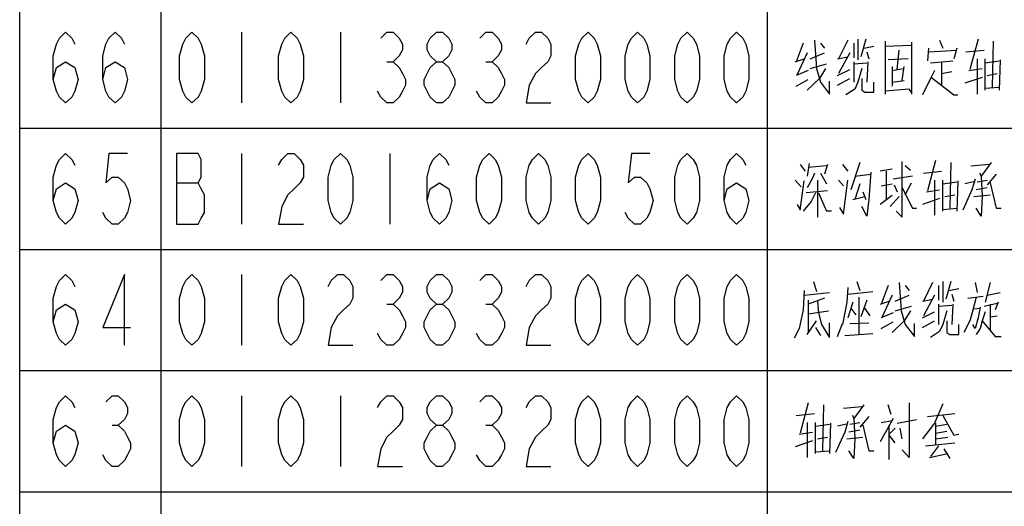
# Model space of a CAD drawing. Header units: millimetres. Extents: x 0 to 5902, y 0 to 4136.
# Tile 29 of 59: x 4934 to 5178, y 2007 to 2127. Entities that reach past the tile are written whole.
import ezdxf

# ---------------------------------------------------------------- set-up
doc = ezdxf.new("R2010")
doc.units = ezdxf.units.MM
doc.header["$LTSCALE"] = 81.675
doc.layers.get('0').update_dxf_attribs({"linetype": 'CONTINUOUS'})
doc.layers.add('010008340000_DXF_TABLE', color=7, linetype='CONTINUOUS')

# ---------------------------------------------------------------- blocks, each defined once
blk = doc.blocks.new('TABLE_BL0', base_point=(5418.04, 2054.83))
at = {"layer": '010008340000_DXF_TABLE', "color": 2, "linetype": 'Continuous'}
for p, q in [((4934.17, 330.25), (4934.17, 3780.25)), ((4969.17, 330.25), (4969.17, 3780.25)), ((5119.17, 330.25), (5119.17, 3780.25)), ((4934.17, 2100.25), (5894.17, 2100.25)), ((4934.17, 2070.25), (5894.17, 2070.25)), ((4934.17, 2040.25), (5894.17, 2040.25)), ((4934.17, 2010.25), (5894.17, 2010.25))]:
    blk.add_line(p, q, dxfattribs=at)
at = {"layer": '010008340000_DXF_TABLE', "color": 5, "linetype": 'Continuous'}
for p, q in [((4989.04, 2124), (4989.04, 2106.5)), ((5013.54, 2124), (5013.54, 2106.5)), ((5139.04, 2122.03), (5136.79, 2117.43)), ((5141.54, 2122.27), (5141.54, 2117.19)), ((5143.54, 2122.27), (5142.29, 2117.92)), ((5161.79, 2122.03), (5162.54, 2120.09)), ((5171.29, 2122.27), (5169.29, 2114.77)), ((5128.04, 2121.3), (5126.29, 2116.71)), ((5132.29, 2121.3), (5133.29, 2120.09)), ((5140.54, 2121.3), (5140.54, 2117.67)), ((5143.04, 2120.09), (5145.54, 2120.58)), ((5148.29, 2121.79), (5148.29, 2108.72)), ((5148.29, 2120.58), (5154.79, 2120.82)), ((5151.29, 2114.77), (5151.79, 2119.61)), ((5154.79, 2121.54), (5154.79, 2108.72)), ((5159.04, 2120.09), (5158.79, 2116.95)), ((5159.04, 2119.13), (5166.04, 2119.61)), ((5166.04, 2120.09), (5165.29, 2117.43)), ((5168.29, 2119.13), (5172.79, 2119.61)), ((5175.04, 2121.79), (5174.79, 2110.42)), ((5126.04, 2116.71), (5128.29, 2117.43)), ((5129.04, 2118.88), (5126.54, 2113.56)), ((5129.79, 2117.43), (5133.29, 2118.88)), ((5136.54, 2117.43), (5139.04, 2117.92)), ((5139.54, 2118.88), (5136.79, 2113.8)), ((5143.79, 2119.13), (5144.29, 2117.43)), ((5154.04, 2117.43), (5149.04, 2117.19)), ((5171.04, 2117.43), (5171.04, 2108.72)), ((5173.04, 2109.69), (5173.04, 2117.43)), ((5176.79, 2117.19), (5176.54, 2109.69)), ((5025.03, 2116.71), (5026.56, 2116.71)), ((5049.53, 2116.71), (5051.06, 2116.71)), ((5129.79, 2115.01), (5133.79, 2116.22)), ((5136.54, 2113.32), (5139.54, 2114.77)), ((5140.54, 2116.71), (5140.54, 2111.63)), ((5140.54, 2116.22), (5143.79, 2116.46)), ((5144.04, 2116.71), (5143.79, 2111.63)), ((5150.04, 2115.5), (5150.04, 2110.66)), ((5150.04, 2114.53), (5152.79, 2115.01)), ((5152.54, 2112.11), (5153.04, 2115.5)), ((5159.54, 2116.46), (5165.04, 2116.95)), ((5162.29, 2116.71), (5162.29, 2110.9)), ((5169.04, 2114.53), (5172.29, 2115.01)), ((5173.04, 2116.46), (5176.54, 2116.95)), ((5129.29, 2114.53), (5126.29, 2113.32)), ((5126.29, 2110.66), (5129.29, 2112.35)), ((5136.54, 2110.9), (5139.54, 2112.59)), ((5162.29, 2113.8), (5164.79, 2114.29)), ((5172.29, 2112.83), (5168.04, 2111.38)), ((5173.54, 2113.32), (5176.04, 2113.8)), ((5150.04, 2111.63), (5153.04, 2112.11)), ((5173.04, 2110.17), (5176.54, 2110.42)), ((4989.04, 2094), (4989.04, 2076.5)), ((5025.79, 2094), (5025.79, 2076.5)), ((5127.29, 2091.3), (5128.54, 2089.61)), ((5129.54, 2091.54), (5129.04, 2088.4)), ((5129.29, 2090.58), (5133.79, 2091.06)), ((5134.04, 2091.3), (5133.29, 2088.88)), ((5137.79, 2091.3), (5139.04, 2089.61)), ((5142.04, 2091.79), (5139.79, 2085.01)), ((5152.54, 2078.24), (5152.54, 2092.03)), ((5153.29, 2091.06), (5154.54, 2089.85)), ((5160.79, 2092.27), (5158.79, 2084.77)), ((5164.54, 2091.79), (5164.29, 2080.42)), ((5174.04, 2091.3), (5169.54, 2090.82)), ((5132.29, 2089.13), (5133.79, 2086.46)), ((5140.79, 2088.4), (5144.79, 2088.88)), ((5144.79, 2089.37), (5144.29, 2082.59)), ((5150.04, 2090.09), (5147.04, 2089.61)), ((5148.54, 2089.61), (5148.54, 2082.59)), ((5155.04, 2088.4), (5150.29, 2087.67)), ((5157.79, 2089.13), (5162.29, 2089.61)), ((5175.79, 2088.88), (5173.54, 2086.22)), ((4972.97, 2086.71), (4978.33, 2086.71)), ((5126.04, 2087.43), (5127.54, 2085.74)), ((5127.29, 2079.93), (5128.29, 2087.19)), ((5131.54, 2087.43), (5131.54, 2078.24)), ((5136.79, 2087.43), (5138.04, 2085.98)), ((5142.04, 2086.46), (5140.79, 2082.59)), ((5147.29, 2085.98), (5150.04, 2086.46)), ((5150.54, 2086.22), (5151.29, 2084.53)), ((5153.29, 2083.8), (5154.79, 2086.71)), ((5160.54, 2087.43), (5160.54, 2078.72)), ((5162.54, 2079.69), (5162.54, 2087.43)), ((5162.54, 2086.46), (5166.04, 2086.95)), ((5166.29, 2087.19), (5166.04, 2079.69)), ((5170.29, 2086.95), (5168.04, 2086.46)), ((5173.54, 2085.5), (5170.79, 2085.01)), ((5171.04, 2086.95), (5173.54, 2087.43)), ((5134.04, 2084.77), (5128.79, 2084.29)), ((5131.79, 2084.29), (5133.79, 2079.69)), ((5140.29, 2082.59), (5143.29, 2083.32)), ((5142.79, 2084.53), (5143.54, 2082.59)), ((5150.04, 2083.56), (5147.04, 2081.38)), ((5151.79, 2083.32), (5149.54, 2080.9)), ((5158.54, 2084.53), (5161.79, 2085.01)), ((5163.04, 2083.32), (5165.54, 2083.8)), ((5170.29, 2083.32), (5174.29, 2083.8)), ((5126.54, 2081.38), (5127.29, 2080.17)), ((5161.79, 2082.83), (5157.54, 2081.38)), ((5135.04, 2079.69), (5133.79, 2079.69)), ((5152.54, 2078.24), (5151.04, 2079.69)), ((5162.54, 2080.17), (5166.04, 2080.42)), ((4989.04, 2064), (4989.04, 2046.5)), ((5130.54, 2062.27), (5131.29, 2059.85)), ((5141.29, 2062.27), (5142.04, 2060.09)), ((5149.04, 2061.3), (5147.29, 2056.71)), ((5153.29, 2061.3), (5154.29, 2060.09)), ((5160.04, 2062.03), (5157.79, 2057.43)), ((5161.54, 2061.3), (5161.54, 2057.67)), ((5162.54, 2062.27), (5162.54, 2057.19)), ((5164.54, 2062.27), (5163.29, 2057.92)), ((5170.54, 2062.03), (5171.04, 2059.61)), ((5174.29, 2062.03), (5173.04, 2057.19)), ((5128.29, 2058.88), (5134.54, 2059.61)), ((5139.04, 2059.13), (5145.29, 2059.85)), ((5150.04, 2058.88), (5147.54, 2053.56)), ((5150.79, 2057.43), (5154.29, 2058.88)), ((5160.54, 2058.88), (5157.79, 2053.8)), ((5164.04, 2060.09), (5166.54, 2060.58)), ((5164.79, 2059.13), (5165.29, 2057.43)), ((5168.79, 2058.16), (5172.54, 2058.64)), ((5173.54, 2058.88), (5176.79, 2059.61)), ((5025.03, 2056.71), (5026.56, 2056.71)), ((5049.53, 2056.71), (5051.06, 2056.71)), ((5133.29, 2058.16), (5129.29, 2056.71)), ((5129.29, 2057.67), (5129.29, 2049.69)), ((5140.29, 2057.19), (5139.04, 2053.32)), ((5141.79, 2058.4), (5141.79, 2049.21)), ((5143.79, 2057.67), (5142.29, 2053.56)), ((5147.04, 2056.71), (5149.29, 2057.43)), ((5150.79, 2055.01), (5154.79, 2056.22)), ((5157.54, 2057.43), (5160.04, 2057.92)), ((5161.54, 2056.71), (5161.54, 2051.63)), ((5161.54, 2056.22), (5164.79, 2056.46)), ((5165.04, 2056.71), (5164.79, 2051.63)), ((5172.79, 2056.22), (5176.04, 2056.95)), ((5174.29, 2056.71), (5174.29, 2050.9)), ((5176.29, 2057.19), (5175.54, 2055.25)), ((5129.29, 2054.29), (5134.29, 2055.01)), ((5139.79, 2055.74), (5141.04, 2054.04)), ((5143.04, 2055.98), (5144.54, 2053.8)), ((5150.29, 2054.53), (5147.29, 2053.32)), ((5157.54, 2053.32), (5160.54, 2054.77)), ((5170.29, 2055.5), (5171.79, 2055.74)), ((5174.29, 2053.56), (5176.04, 2053.8)), ((5129.04, 2049.21), (5131.29, 2052.59)), ((5136.54, 2048.72), (5137.79, 2051.87)), ((5139.54, 2051.87), (5144.29, 2052.11)), ((5147.29, 2050.66), (5150.29, 2052.35)), ((5157.54, 2050.9), (5160.54, 2052.59)), ((5169.29, 2052.59), (5167.79, 2049.69)), ((5131.04, 2050.9), (5132.29, 2048.96)), ((5138.29, 2048.96), (5145.29, 2049.45)), ((5174.29, 2050.9), (5174.29, 2050.17)), ((4989.04, 2034), (4989.04, 2016.5)), ((5013.54, 2034), (5013.54, 2016.5)), ((5129.29, 2032.27), (5127.29, 2024.77)), ((5126.29, 2029.13), (5130.79, 2029.61)), ((5133.04, 2031.79), (5132.79, 2020.42)), ((5142.54, 2031.3), (5138.04, 2030.82)), ((5149.79, 2029.37), (5149.04, 2031.79)), ((5158.79, 2028.88), (5165.54, 2029.61)), ((5129.04, 2027.43), (5129.04, 2018.72)), ((5131.04, 2019.69), (5131.04, 2027.43)), ((5134.79, 2027.19), (5134.54, 2019.69)), ((5139.54, 2026.95), (5142.04, 2027.43)), ((5144.29, 2028.88), (5142.04, 2026.22)), ((5150.29, 2028.4), (5147.04, 2022.59)), ((5147.29, 2027.43), (5150.04, 2027.92)), ((5151.29, 2027.19), (5156.04, 2028.16)), ((5160.79, 2027.19), (5160.79, 2021.87)), ((4957.03, 2026.71), (4958.56, 2026.71)), ((5049.53, 2026.71), (5051.06, 2026.71)), ((5127.04, 2024.53), (5130.29, 2025.01)), ((5131.04, 2026.46), (5134.54, 2026.95)), ((5138.79, 2026.95), (5136.54, 2026.46)), ((5142.04, 2025.5), (5139.29, 2025.01)), ((5149.29, 2018.24), (5149.29, 2026.71)), ((5150.79, 2025.98), (5149.29, 2024.53)), ((5152.54, 2023.32), (5152.04, 2025.98)), ((5160.79, 2026.46), (5163.54, 2026.95)), ((5160.79, 2024.77), (5163.54, 2025.25)), ((5130.29, 2022.83), (5126.04, 2021.38)), ((5131.54, 2023.32), (5134.04, 2023.8)), ((5138.79, 2023.32), (5142.79, 2023.8)), ((5150.79, 2022.35), (5149.29, 2024.29)), ((5158.29, 2021.63), (5165.54, 2022.35)), ((5160.79, 2023.32), (5163.79, 2023.8)), ((5131.04, 2020.17), (5134.54, 2020.42)), ((5159.29, 2018.72), (5163.79, 2019.69)), ((5161.54, 2021.63), (5159.54, 2018.96)), ((5162.79, 2020.9), (5164.29, 2018.48))]:
    blk.add_line(p, q, dxfattribs=at)
for points in [[(4942.48, 2112.34), (4943.25, 2115.25), (4945.54, 2116.71), (4947.84, 2115.25), (4948.61, 2112.34), (4947.84, 2109.42), (4947.08, 2107.96), (4945.54, 2106.5), (4944.01, 2107.96), (4943.25, 2109.42), (4942.48, 2112.34), (4942.48, 2118.17), (4943.25, 2121.09), (4944.01, 2122.55), (4945.54, 2124), (4947.08, 2122.55), (4947.84, 2121.09)], [(4954.73, 2112.34), (4955.5, 2115.25), (4957.79, 2116.71), (4960.09, 2115.25), (4960.86, 2112.34), (4960.09, 2109.42), (4959.32, 2107.96), (4957.79, 2106.5), (4956.26, 2107.96), (4955.5, 2109.42), (4954.73, 2112.34), (4954.73, 2118.17), (4955.5, 2121.09), (4956.26, 2122.55), (4957.79, 2124), (4959.32, 2122.55), (4960.09, 2121.09)], [(4976.79, 2106.5), (4975.26, 2107.96), (4974.5, 2109.42), (4973.73, 2112.34), (4973.73, 2118.17), (4974.5, 2121.09), (4975.26, 2122.55), (4976.79, 2124), (4978.33, 2122.55), (4979.09, 2121.09), (4979.86, 2118.17), (4979.86, 2112.34), (4979.09, 2109.42), (4978.33, 2107.96), (4976.79, 2106.5)], [(5001.29, 2106.5), (4999.76, 2107.96), (4999, 2109.42), (4998.23, 2112.34), (4998.23, 2118.17), (4999, 2121.09), (4999.76, 2122.55), (5001.29, 2124), (5002.83, 2122.55), (5003.59, 2121.09), (5004.36, 2118.17), (5004.36, 2112.34), (5003.59, 2109.42), (5002.83, 2107.96), (5001.29, 2106.5)], [(5023.5, 2122.55), (5025.03, 2124), (5026.56, 2124), (5028.09, 2122.55), (5028.86, 2121.09), (5028.86, 2119.63), (5028.09, 2118.17), (5026.56, 2116.71), (5028.09, 2115.25), (5028.86, 2113.8), (5029.62, 2112.34), (5029.62, 2110.88), (5028.86, 2109.42), (5028.09, 2107.96), (5026.56, 2106.5), (5025.03, 2106.5), (5023.5, 2107.96), (5022.73, 2109.42)], [(5037.28, 2116.71), (5035.75, 2118.17), (5034.98, 2119.63), (5034.98, 2121.09), (5035.75, 2122.55), (5037.28, 2124), (5038.81, 2124), (5040.34, 2122.55), (5041.11, 2121.09), (5041.11, 2119.63), (5040.34, 2118.17), (5038.81, 2116.71)], [(5048, 2122.55), (5049.53, 2124), (5051.06, 2124), (5052.59, 2122.55), (5053.36, 2121.09), (5053.36, 2119.63), (5052.59, 2118.17), (5051.06, 2116.71), (5052.59, 2115.25), (5053.36, 2113.8), (5054.12, 2112.34), (5054.12, 2110.88), (5053.36, 2109.42), (5052.59, 2107.96), (5051.06, 2106.5), (5049.53, 2106.5), (5048, 2107.96), (5047.23, 2109.42)], [(5059.48, 2121.09), (5060.25, 2122.55), (5061.78, 2124), (5063.31, 2124), (5064.84, 2122.55), (5065.61, 2121.09), (5065.61, 2118.17), (5064.84, 2116.71), (5063.31, 2115.25), (5061.78, 2113.8), (5060.25, 2110.88), (5059.48, 2106.5), (5065.61, 2106.5)], [(5074.79, 2106.5), (5073.26, 2107.96), (5072.5, 2109.42), (5071.73, 2112.34), (5071.73, 2118.17), (5072.5, 2121.09), (5073.26, 2122.55), (5074.79, 2124), (5076.33, 2122.55), (5077.09, 2121.09), (5077.86, 2118.17), (5077.86, 2112.34), (5077.09, 2109.42), (5076.33, 2107.96), (5074.79, 2106.5)], [(5087.04, 2106.5), (5085.51, 2107.96), (5084.75, 2109.42), (5083.98, 2112.34), (5083.98, 2118.17), (5084.75, 2121.09), (5085.51, 2122.55), (5087.04, 2124), (5088.58, 2122.55), (5089.34, 2121.09), (5090.11, 2118.17), (5090.11, 2112.34), (5089.34, 2109.42), (5088.58, 2107.96), (5087.04, 2106.5)], [(5099.29, 2106.5), (5097.76, 2107.96), (5097, 2109.42), (5096.23, 2112.34), (5096.23, 2118.17), (5097, 2121.09), (5097.76, 2122.55), (5099.29, 2124), (5100.83, 2122.55), (5101.59, 2121.09), (5102.36, 2118.17), (5102.36, 2112.34), (5101.59, 2109.42), (5100.83, 2107.96), (5099.29, 2106.5)], [(5111.54, 2106.5), (5110.01, 2107.96), (5109.25, 2109.42), (5108.48, 2112.34), (5108.48, 2118.17), (5109.25, 2121.09), (5110.01, 2122.55), (5111.54, 2124), (5113.08, 2122.55), (5113.84, 2121.09), (5114.61, 2118.17), (5114.61, 2112.34), (5113.84, 2109.42), (5113.08, 2107.96), (5111.54, 2106.5)], [(5130.79, 2122.03), (5131.29, 2115.01), (5132.29, 2111.63)], [(5037.28, 2106.5), (5035.75, 2107.96), (5034.98, 2109.42), (5034.22, 2110.88), (5034.22, 2112.34), (5034.98, 2113.8), (5035.75, 2115.25), (5037.28, 2116.71), (5038.81, 2116.71), (5040.34, 2115.25), (5041.11, 2113.8), (5041.87, 2112.34), (5041.87, 2110.88), (5041.11, 2109.42), (5040.34, 2107.96), (5038.81, 2106.5), (5037.28, 2106.5)], [(5133.54, 2115.01), (5132.04, 2112.59), (5129.04, 2109.69)], [(5142.54, 2115.01), (5141.54, 2111.63), (5140.79, 2109.93), (5138.54, 2108.48)], [(5142.54, 2112.59), (5142.54, 2109.69), (5143.29, 2109.21), (5145.54, 2109.21), (5145.54, 2111.63)], [(5160.54, 2114.53), (5159.54, 2112.59), (5157.54, 2108.48)], [(5159.79, 2112.83), (5165.29, 2108.48), (5166.29, 2108.48)], [(5132.29, 2111.63), (5134.54, 2108.72), (5134.54, 2111.87)], [(5154.79, 2109.21), (5154.29, 2109.93), (5148.29, 2109.45)], [(4942.48, 2082.34), (4943.25, 2085.25), (4945.54, 2086.71), (4947.84, 2085.25), (4948.61, 2082.34), (4947.84, 2079.42), (4947.08, 2077.96), (4945.54, 2076.5), (4944.01, 2077.96), (4943.25, 2079.42), (4942.48, 2082.34), (4942.48, 2088.17), (4943.25, 2091.09), (4944.01, 2092.55), (4945.54, 2094), (4947.08, 2092.55), (4947.84, 2091.09)], [(4960.86, 2094), (4956.26, 2094), (4955.5, 2086.71), (4957.03, 2088.17), (4958.56, 2088.17), (4960.09, 2086.71), (4960.86, 2085.25), (4961.62, 2082.34), (4960.86, 2079.42), (4960.09, 2077.96), (4958.56, 2076.5), (4957.03, 2076.5), (4955.5, 2077.96), (4954.73, 2079.42)], [(4972.97, 2094), (4972.97, 2076.5), (4978.33, 2076.5), (4979.09, 2077.96), (4979.86, 2079.42), (4979.86, 2083.8), (4979.09, 2085.25), (4978.33, 2086.71), (4979.09, 2088.17), (4979.09, 2092.55), (4978.33, 2094), (4972.97, 2094)], [(4998.23, 2091.09), (4999, 2092.55), (5000.53, 2094), (5002.06, 2094), (5003.59, 2092.55), (5004.36, 2091.09), (5004.36, 2088.17), (5003.59, 2086.71), (5002.06, 2085.25), (5000.53, 2083.8), (4999, 2080.88), (4998.23, 2076.5), (5004.36, 2076.5)], [(5013.54, 2076.5), (5012.01, 2077.96), (5011.25, 2079.42), (5010.48, 2082.34), (5010.48, 2088.17), (5011.25, 2091.09), (5012.01, 2092.55), (5013.54, 2094), (5015.08, 2092.55), (5015.84, 2091.09), (5016.61, 2088.17), (5016.61, 2082.34), (5015.84, 2079.42), (5015.08, 2077.96), (5013.54, 2076.5)], [(5034.98, 2082.34), (5035.75, 2085.25), (5038.04, 2086.71), (5040.34, 2085.25), (5041.11, 2082.34), (5040.34, 2079.42), (5039.58, 2077.96), (5038.04, 2076.5), (5036.51, 2077.96), (5035.75, 2079.42), (5034.98, 2082.34), (5034.98, 2088.17), (5035.75, 2091.09), (5036.51, 2092.55), (5038.04, 2094), (5039.58, 2092.55), (5040.34, 2091.09)], [(5050.29, 2076.5), (5048.76, 2077.96), (5048, 2079.42), (5047.23, 2082.34), (5047.23, 2088.17), (5048, 2091.09), (5048.76, 2092.55), (5050.29, 2094), (5051.83, 2092.55), (5052.59, 2091.09), (5053.36, 2088.17), (5053.36, 2082.34), (5052.59, 2079.42), (5051.83, 2077.96), (5050.29, 2076.5)], [(5062.54, 2076.5), (5061.01, 2077.96), (5060.25, 2079.42), (5059.48, 2082.34), (5059.48, 2088.17), (5060.25, 2091.09), (5061.01, 2092.55), (5062.54, 2094), (5064.08, 2092.55), (5064.84, 2091.09), (5065.61, 2088.17), (5065.61, 2082.34), (5064.84, 2079.42), (5064.08, 2077.96), (5062.54, 2076.5)], [(5074.79, 2076.5), (5073.26, 2077.96), (5072.5, 2079.42), (5071.73, 2082.34), (5071.73, 2088.17), (5072.5, 2091.09), (5073.26, 2092.55), (5074.79, 2094), (5076.33, 2092.55), (5077.09, 2091.09), (5077.86, 2088.17), (5077.86, 2082.34), (5077.09, 2079.42), (5076.33, 2077.96), (5074.79, 2076.5)], [(5090.11, 2094), (5085.51, 2094), (5084.75, 2086.71), (5086.28, 2088.17), (5087.81, 2088.17), (5089.34, 2086.71), (5090.11, 2085.25), (5090.87, 2082.34), (5090.11, 2079.42), (5089.34, 2077.96), (5087.81, 2076.5), (5086.28, 2076.5), (5084.75, 2077.96), (5083.98, 2079.42)], [(5099.29, 2076.5), (5097.76, 2077.96), (5097, 2079.42), (5096.23, 2082.34), (5096.23, 2088.17), (5097, 2091.09), (5097.76, 2092.55), (5099.29, 2094), (5100.83, 2092.55), (5101.59, 2091.09), (5102.36, 2088.17), (5102.36, 2082.34), (5101.59, 2079.42), (5100.83, 2077.96), (5099.29, 2076.5)], [(5108.48, 2082.34), (5109.25, 2085.25), (5111.54, 2086.71), (5113.84, 2085.25), (5114.61, 2082.34), (5113.84, 2079.42), (5113.08, 2077.96), (5111.54, 2076.5), (5110.01, 2077.96), (5109.25, 2079.42), (5108.48, 2082.34), (5108.48, 2088.17), (5109.25, 2091.09), (5110.01, 2092.55), (5111.54, 2094), (5113.08, 2092.55), (5113.84, 2091.09)], [(5174.54, 2091.79), (5172.04, 2088.4), (5171.79, 2089.13)], [(5130.79, 2089.13), (5130.29, 2087.92), (5129.04, 2085.5)], [(5172.04, 2088.4), (5172.29, 2083.32), (5172.04, 2078.48), (5170.79, 2080.42)], [(5137.04, 2080.66), (5138.04, 2078.96), (5139.04, 2087.43)], [(5152.54, 2085.5), (5155.04, 2080.42), (5156.04, 2080.42)], [(5170.54, 2087.67), (5169.79, 2085.01), (5167.54, 2079.93)], [(5174.29, 2086.71), (5175.79, 2080.42), (5177.04, 2080.42)], [(5131.04, 2084.29), (5130.04, 2082.11), (5128.04, 2079.69)], [(5144.29, 2082.59), (5143.79, 2078.48), (5142.54, 2080.9)], [(4942.48, 2052.34), (4943.25, 2055.25), (4945.54, 2056.71), (4947.84, 2055.25), (4948.61, 2052.34), (4947.84, 2049.42), (4947.08, 2047.96), (4945.54, 2046.5), (4944.01, 2047.96), (4943.25, 2049.42), (4942.48, 2052.34), (4942.48, 2058.17), (4943.25, 2061.09), (4944.01, 2062.55), (4945.54, 2064), (4947.08, 2062.55), (4947.84, 2061.09)], [(4960.09, 2046.5), (4960.09, 2064), (4954.73, 2050.88), (4961.62, 2050.88)], [(4976.79, 2046.5), (4975.26, 2047.96), (4974.5, 2049.42), (4973.73, 2052.34), (4973.73, 2058.17), (4974.5, 2061.09), (4975.26, 2062.55), (4976.79, 2064), (4978.33, 2062.55), (4979.09, 2061.09), (4979.86, 2058.17), (4979.86, 2052.34), (4979.09, 2049.42), (4978.33, 2047.96), (4976.79, 2046.5)], [(5001.29, 2046.5), (4999.76, 2047.96), (4999, 2049.42), (4998.23, 2052.34), (4998.23, 2058.17), (4999, 2061.09), (4999.76, 2062.55), (5001.29, 2064), (5002.83, 2062.55), (5003.59, 2061.09), (5004.36, 2058.17), (5004.36, 2052.34), (5003.59, 2049.42), (5002.83, 2047.96), (5001.29, 2046.5)], [(5010.48, 2061.09), (5011.25, 2062.55), (5012.78, 2064), (5014.31, 2064), (5015.84, 2062.55), (5016.61, 2061.09), (5016.61, 2058.17), (5015.84, 2056.71), (5014.31, 2055.25), (5012.78, 2053.8), (5011.25, 2050.88), (5010.48, 2046.5), (5016.61, 2046.5)], [(5023.5, 2062.55), (5025.03, 2064), (5026.56, 2064), (5028.09, 2062.55), (5028.86, 2061.09), (5028.86, 2059.63), (5028.09, 2058.17), (5026.56, 2056.71), (5028.09, 2055.25), (5028.86, 2053.8), (5029.62, 2052.34), (5029.62, 2050.88), (5028.86, 2049.42), (5028.09, 2047.96), (5026.56, 2046.5), (5025.03, 2046.5), (5023.5, 2047.96), (5022.73, 2049.42)], [(5037.28, 2056.71), (5035.75, 2058.17), (5034.98, 2059.63), (5034.98, 2061.09), (5035.75, 2062.55), (5037.28, 2064), (5038.81, 2064), (5040.34, 2062.55), (5041.11, 2061.09), (5041.11, 2059.63), (5040.34, 2058.17), (5038.81, 2056.71)], [(5048, 2062.55), (5049.53, 2064), (5051.06, 2064), (5052.59, 2062.55), (5053.36, 2061.09), (5053.36, 2059.63), (5052.59, 2058.17), (5051.06, 2056.71), (5052.59, 2055.25), (5053.36, 2053.8), (5054.12, 2052.34), (5054.12, 2050.88), (5053.36, 2049.42), (5052.59, 2047.96), (5051.06, 2046.5), (5049.53, 2046.5), (5048, 2047.96), (5047.23, 2049.42)], [(5059.48, 2061.09), (5060.25, 2062.55), (5061.78, 2064), (5063.31, 2064), (5064.84, 2062.55), (5065.61, 2061.09), (5065.61, 2058.17), (5064.84, 2056.71), (5063.31, 2055.25), (5061.78, 2053.8), (5060.25, 2050.88), (5059.48, 2046.5), (5065.61, 2046.5)], [(5074.79, 2046.5), (5073.26, 2047.96), (5072.5, 2049.42), (5071.73, 2052.34), (5071.73, 2058.17), (5072.5, 2061.09), (5073.26, 2062.55), (5074.79, 2064), (5076.33, 2062.55), (5077.09, 2061.09), (5077.86, 2058.17), (5077.86, 2052.34), (5077.09, 2049.42), (5076.33, 2047.96), (5074.79, 2046.5)], [(5087.04, 2046.5), (5085.51, 2047.96), (5084.75, 2049.42), (5083.98, 2052.34), (5083.98, 2058.17), (5084.75, 2061.09), (5085.51, 2062.55), (5087.04, 2064), (5088.58, 2062.55), (5089.34, 2061.09), (5090.11, 2058.17), (5090.11, 2052.34), (5089.34, 2049.42), (5088.58, 2047.96), (5087.04, 2046.5)], [(5099.29, 2046.5), (5097.76, 2047.96), (5097, 2049.42), (5096.23, 2052.34), (5096.23, 2058.17), (5097, 2061.09), (5097.76, 2062.55), (5099.29, 2064), (5100.83, 2062.55), (5101.59, 2061.09), (5102.36, 2058.17), (5102.36, 2052.34), (5101.59, 2049.42), (5100.83, 2047.96), (5099.29, 2046.5)], [(5111.54, 2046.5), (5110.01, 2047.96), (5109.25, 2049.42), (5108.48, 2052.34), (5108.48, 2058.17), (5109.25, 2061.09), (5110.01, 2062.55), (5111.54, 2064), (5113.08, 2062.55), (5113.84, 2061.09), (5114.61, 2058.17), (5114.61, 2052.34), (5113.84, 2049.42), (5113.08, 2047.96), (5111.54, 2046.5)], [(5151.79, 2062.03), (5152.29, 2055.01), (5153.29, 2051.63)], [(5128.29, 2060.09), (5128.04, 2055.25), (5127.04, 2050.66), (5125.79, 2048.24)], [(5139.04, 2060.82), (5138.79, 2057.19), (5137.79, 2051.63)], [(5037.28, 2046.5), (5035.75, 2047.96), (5034.98, 2049.42), (5034.22, 2050.88), (5034.22, 2052.34), (5034.98, 2053.8), (5035.75, 2055.25), (5037.28, 2056.71), (5038.81, 2056.71), (5040.34, 2055.25), (5041.11, 2053.8), (5041.87, 2052.34), (5041.87, 2050.88), (5041.11, 2049.42), (5040.34, 2047.96), (5038.81, 2046.5), (5037.28, 2046.5)], [(5131.54, 2057.43), (5131.79, 2054.53), (5132.54, 2051.63), (5134.54, 2048.48), (5134.54, 2052.11)], [(5170.79, 2058.4), (5169.79, 2054.29), (5169.29, 2052.59)], [(5154.54, 2055.01), (5153.04, 2052.59), (5150.04, 2049.69)], [(5163.54, 2055.01), (5162.54, 2051.63), (5161.79, 2049.93), (5159.54, 2048.48)], [(5171.79, 2055.98), (5171.29, 2053.32), (5170.54, 2050.66), (5170.04, 2051.63)], [(5173.04, 2054.77), (5172.29, 2052.59), (5171.79, 2050.66), (5170.79, 2049.21)], [(5153.29, 2051.63), (5155.54, 2048.72), (5155.54, 2051.87)], [(5163.54, 2052.59), (5163.54, 2049.69), (5164.29, 2049.21), (5166.54, 2049.21), (5166.54, 2051.63)], [(5172.29, 2052.59), (5175.54, 2048.72), (5177.04, 2048.72)], [(4942.48, 2022.34), (4943.25, 2025.25), (4945.54, 2026.71), (4947.84, 2025.25), (4948.61, 2022.34), (4947.84, 2019.42), (4947.08, 2017.96), (4945.54, 2016.5), (4944.01, 2017.96), (4943.25, 2019.42), (4942.48, 2022.34), (4942.48, 2028.17), (4943.25, 2031.09), (4944.01, 2032.55), (4945.54, 2034), (4947.08, 2032.55), (4947.84, 2031.09)], [(4955.5, 2032.55), (4957.03, 2034), (4958.56, 2034), (4960.09, 2032.55), (4960.86, 2031.09), (4960.86, 2029.63), (4960.09, 2028.17), (4958.56, 2026.71), (4960.09, 2025.25), (4960.86, 2023.8), (4961.62, 2022.34), (4961.62, 2020.88), (4960.86, 2019.42), (4960.09, 2017.96), (4958.56, 2016.5), (4957.03, 2016.5), (4955.5, 2017.96), (4954.73, 2019.42)], [(4976.79, 2016.5), (4975.26, 2017.96), (4974.5, 2019.42), (4973.73, 2022.34), (4973.73, 2028.17), (4974.5, 2031.09), (4975.26, 2032.55), (4976.79, 2034), (4978.33, 2032.55), (4979.09, 2031.09), (4979.86, 2028.17), (4979.86, 2022.34), (4979.09, 2019.42), (4978.33, 2017.96), (4976.79, 2016.5)], [(5001.29, 2016.5), (4999.76, 2017.96), (4999, 2019.42), (4998.23, 2022.34), (4998.23, 2028.17), (4999, 2031.09), (4999.76, 2032.55), (5001.29, 2034), (5002.83, 2032.55), (5003.59, 2031.09), (5004.36, 2028.17), (5004.36, 2022.34), (5003.59, 2019.42), (5002.83, 2017.96), (5001.29, 2016.5)], [(5022.73, 2031.09), (5023.5, 2032.55), (5025.03, 2034), (5026.56, 2034), (5028.09, 2032.55), (5028.86, 2031.09), (5028.86, 2028.17), (5028.09, 2026.71), (5026.56, 2025.25), (5025.03, 2023.8), (5023.5, 2020.88), (5022.73, 2016.5), (5028.86, 2016.5)], [(5037.28, 2026.71), (5035.75, 2028.17), (5034.98, 2029.63), (5034.98, 2031.09), (5035.75, 2032.55), (5037.28, 2034), (5038.81, 2034), (5040.34, 2032.55), (5041.11, 2031.09), (5041.11, 2029.63), (5040.34, 2028.17), (5038.81, 2026.71)], [(5048, 2032.55), (5049.53, 2034), (5051.06, 2034), (5052.59, 2032.55), (5053.36, 2031.09), (5053.36, 2029.63), (5052.59, 2028.17), (5051.06, 2026.71), (5052.59, 2025.25), (5053.36, 2023.8), (5054.12, 2022.34), (5054.12, 2020.88), (5053.36, 2019.42), (5052.59, 2017.96), (5051.06, 2016.5), (5049.53, 2016.5), (5048, 2017.96), (5047.23, 2019.42)], [(5059.48, 2031.09), (5060.25, 2032.55), (5061.78, 2034), (5063.31, 2034), (5064.84, 2032.55), (5065.61, 2031.09), (5065.61, 2028.17), (5064.84, 2026.71), (5063.31, 2025.25), (5061.78, 2023.8), (5060.25, 2020.88), (5059.48, 2016.5), (5065.61, 2016.5)], [(5074.79, 2016.5), (5073.26, 2017.96), (5072.5, 2019.42), (5071.73, 2022.34), (5071.73, 2028.17), (5072.5, 2031.09), (5073.26, 2032.55), (5074.79, 2034), (5076.33, 2032.55), (5077.09, 2031.09), (5077.86, 2028.17), (5077.86, 2022.34), (5077.09, 2019.42), (5076.33, 2017.96), (5074.79, 2016.5)], [(5087.04, 2016.5), (5085.51, 2017.96), (5084.75, 2019.42), (5083.98, 2022.34), (5083.98, 2028.17), (5084.75, 2031.09), (5085.51, 2032.55), (5087.04, 2034), (5088.58, 2032.55), (5089.34, 2031.09), (5090.11, 2028.17), (5090.11, 2022.34), (5089.34, 2019.42), (5088.58, 2017.96), (5087.04, 2016.5)], [(5099.29, 2016.5), (5097.76, 2017.96), (5097, 2019.42), (5096.23, 2022.34), (5096.23, 2028.17), (5097, 2031.09), (5097.76, 2032.55), (5099.29, 2034), (5100.83, 2032.55), (5101.59, 2031.09), (5102.36, 2028.17), (5102.36, 2022.34), (5101.59, 2019.42), (5100.83, 2017.96), (5099.29, 2016.5)], [(5111.54, 2016.5), (5110.01, 2017.96), (5109.25, 2019.42), (5108.48, 2022.34), (5108.48, 2028.17), (5109.25, 2031.09), (5110.01, 2032.55), (5111.54, 2034), (5113.08, 2032.55), (5113.84, 2031.09), (5114.61, 2028.17), (5114.61, 2022.34), (5113.84, 2019.42), (5113.08, 2017.96), (5111.54, 2016.5)], [(5154.29, 2032.27), (5154.29, 2018.72), (5152.54, 2020.66)], [(5162.54, 2032.03), (5160.54, 2027.19), (5157.54, 2023.32)], [(5143.04, 2031.79), (5140.54, 2028.4), (5140.29, 2029.13)], [(5139.04, 2027.67), (5138.29, 2025.01), (5136.04, 2019.93)], [(5140.54, 2028.4), (5140.79, 2023.32), (5140.54, 2018.48), (5139.29, 2020.42)], [(5162.54, 2029.13), (5165.29, 2024.29), (5166.54, 2024.53)], [(5037.28, 2016.5), (5035.75, 2017.96), (5034.98, 2019.42), (5034.22, 2020.88), (5034.22, 2022.34), (5034.98, 2023.8), (5035.75, 2025.25), (5037.28, 2026.71), (5038.81, 2026.71), (5040.34, 2025.25), (5041.11, 2023.8), (5041.87, 2022.34), (5041.87, 2020.88), (5041.11, 2019.42), (5040.34, 2017.96), (5038.81, 2016.5), (5037.28, 2016.5)], [(5142.79, 2026.71), (5144.29, 2020.42), (5145.54, 2020.42)]]:
    blk.add_lwpolyline(points, dxfattribs=at)

msp = doc.modelspace()

# ---------------------------------------------------------------- block references
msp.add_blockref('TABLE_BL0', (5418.044, 2054.831))

doc.saveas('drawing.dxf')
